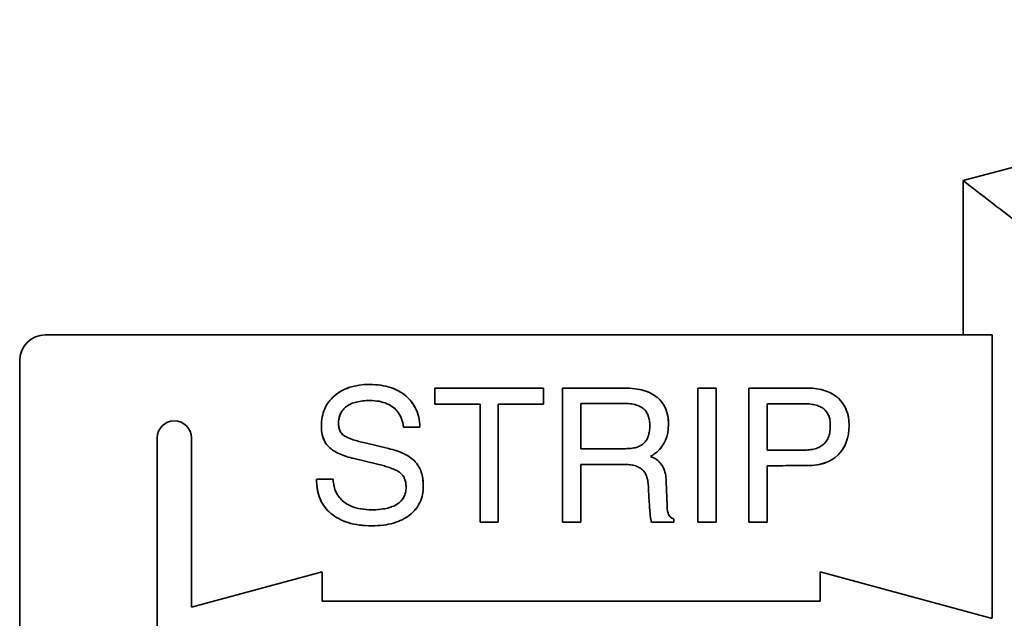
# Model space of a CAD drawing. Header units: millimetres. Extents: x -39 to 188, y 73 to 235.
# Tile 15 of 21: x 99.95 to 114.51, y 144.47 to 153.32. Entities that reach past the tile are written whole.
import ezdxf

# ---------------------------------------------------------------- set-up
doc = ezdxf.new("R2010")
doc.units = ezdxf.units.MM
doc.layers.add('Visible (ISO)', color=7, linetype='Continuous', lineweight=35)
doc.layers.add('Visible Narrow (ISO)', color=7, linetype='Continuous', lineweight=35)

msp = doc.modelspace()

# ---------------------------------------------------------------- linework, layer by layer
at = {"layer": 'Visible (ISO)'}
for p, q in [((113.896, 148.662), (100.333, 148.662)), ((113.896, 148.662), (114.325, 148.662)), ((114.325, 144.472), (114.325, 148.662)), ((99.952, 148.281), (99.952, 140.661)), ((106.086, 147.875), (107.694, 147.875)), ((106.086, 147.637), (106.086, 147.875)), ((107.694, 147.875), (107.694, 147.637)), ((107.976, 147.875), (108.898, 147.875)), ((107.976, 145.893), (107.976, 147.875)), ((109.977, 147.875), (110.246, 147.875)), ((109.977, 145.893), (109.977, 147.875)), ((110.246, 147.875), (110.246, 145.893)), ((110.731, 147.875), (111.597, 147.875)), ((110.731, 145.893), (110.731, 147.875)), ((106.756, 147.637), (106.086, 147.637)), ((106.756, 145.893), (106.756, 147.637)), ((107.024, 147.637), (107.024, 145.893)), ((107.694, 147.637), (107.024, 147.637)), ((108.244, 147.65), (108.244, 146.98)), ((108.887, 147.65), (108.244, 147.65)), ((109.477, 147.618), (109.477, 147.618)), ((110.999, 147.645), (110.999, 146.958)), ((111.531, 147.645), (110.999, 147.645)), ((105.869, 147.3), (105.623, 147.3)), ((101.984, 141.804), (101.984, 147.138)), ((102.492, 147.138), (102.492, 144.636)), ((105.057, 147.065), (105.402, 146.982)), ((109.477, 147.059), (109.477, 147.059)), ((108.244, 146.98), (108.907, 146.98)), ((109.278, 146.865), (109.322, 146.844)), ((110.999, 146.958), (111.531, 146.958)), ((105.241, 146.751), (104.896, 146.833)), ((108.244, 146.748), (108.244, 145.893)), ((108.88, 146.748), (108.244, 146.748)), ((110.999, 146.726), (110.999, 145.893)), ((104.34, 146.527), (104.586, 146.527)), ((109.51, 146.495), (109.521, 146.133)), ((109.254, 146.249), (109.247, 146.406)), ((107.024, 145.893), (106.756, 145.893)), ((108.244, 145.893), (107.976, 145.893)), ((109.622, 145.895), (109.291, 145.895)), ((109.622, 145.938), (109.622, 145.895)), ((110.246, 145.893), (109.977, 145.893)), ((110.999, 145.893), (110.731, 145.893)), ((102.492, 144.636), (104.422, 145.157)), ((104.422, 145.157), (104.422, 144.725)), ((111.785, 145.157), (114.328, 144.471)), ((111.785, 144.725), (111.785, 145.157)), ((104.422, 144.725), (111.785, 144.725))]:
    msp.add_line(p, q, dxfattribs=at)
for centre, radius, start in [((100.333, 148.281), 0.381, 90), ((102.238, 147.138), 0.254, 0)]:
    msp.add_arc(centre, radius, start, 180, dxfattribs=at)
for centre, major_axis, ratio, start_param, end_param in [((113.896, 150.944), (0.787, -0.606), 0.00001, 0.000014, 1.5708), ((114.993, 134.851), (-10.375, 12.923), 0.19354, 6.129038, 6.289079), ((90.618, 133.225), (18.826, 14.443), 0.133474, 6.181136, 6.313167), ((100.391, 139.846), (11.736, 7.793), 0.181174, 6.163457, 6.329762), ((113.396, 140.803), (8.669, -6.745), 0.160854, 3.056988, 3.097783), ((102.882, 151.541), (6.572, -4.519), 0.23898, 6.218551, 6.446054), ((100.174, 156.046), (11.922, -9.105), 0.18243, 6.256994, 6.421623), ((100.018, 161.554), (-11.996, 14.697), 0.162154, 3.010002, 3.15645), ((109.355, 146.8), (0.016, 1.05), 0.103722, 2.12421, 2.407113), ((109.644, 146.4), (-0.075, -0.418), 0.233757, 5.44633, 5.990906)]:
    msp.add_ellipse(centre, major_axis=major_axis, ratio=ratio, start_param=start_param, end_param=end_param, dxfattribs=at)
for points, knots in [([(104.822, 147.883), (104.779, 147.869), (104.739, 147.851), (104.703, 147.831), (104.667, 147.81), (104.634, 147.787), (104.604, 147.761)], [0.5000075, 0.5000075, 0.5000075, 0.5000075, 0.75, 0.75, 0.75, 1, 1, 1, 1]), ([(105.126, 147.929), (105.183, 147.929), (105.237, 147.925), (105.288, 147.917), (105.339, 147.91), (105.387, 147.899), (105.431, 147.885), (105.475, 147.87), (105.516, 147.853), (105.554, 147.832), (105.592, 147.811), (105.626, 147.787), (105.658, 147.761)], [0, 0, 0, 0, 0.25, 0.25, 0.25, 0.5, 0.5, 0.5, 0.75, 0.75, 0.75, 1, 1, 1, 1]), ([(105.554, 147.832), (105.517, 147.852), (105.477, 147.87), (105.433, 147.884), (105.433, 147.884), (105.433, 147.884), (105.433, 147.884)], [0.2501087, 0.2501087, 0.2501087, 0.2501087, 0.5, 0.5, 0.5, 0.5005259, 0.5005259, 0.5005259, 0.5005259]), ([(108.898, 147.875), (108.949, 147.875), (108.998, 147.872), (109.045, 147.866), (109.091, 147.861), (109.135, 147.852), (109.175, 147.84), (109.216, 147.828), (109.254, 147.814), (109.287, 147.796), (109.321, 147.779), (109.351, 147.759), (109.377, 147.737)], [0, 0, 0, 0, 0.25, 0.25, 0.25, 0.5, 0.5, 0.5, 0.75, 0.75, 0.75, 1, 1, 1, 1]), ([(111.597, 147.875), (111.646, 147.875), (111.693, 147.871), (111.736, 147.865), (111.78, 147.859), (111.82, 147.849), (111.858, 147.837), (111.896, 147.824), (111.931, 147.809), (111.962, 147.791), (111.994, 147.773), (112.022, 147.752), (112.048, 147.729)], [0, 0, 0, 0, 0.25, 0.25, 0.25, 0.5, 0.5, 0.5, 0.75, 0.75, 0.75, 1, 1, 1, 1]), ([(104.411, 147.311), (104.411, 147.361), (104.416, 147.407), (104.424, 147.45), (104.432, 147.493), (104.445, 147.533), (104.461, 147.57), (104.477, 147.606), (104.496, 147.64), (104.52, 147.672), (104.544, 147.704), (104.572, 147.734), (104.604, 147.761)], [0, 0, 0, 0, 0.25, 0.25, 0.25, 0.5, 0.5, 0.5, 0.75, 0.75, 0.75, 1, 1, 1, 1]), ([(105.658, 147.761), (105.69, 147.734), (105.719, 147.704), (105.744, 147.671), (105.769, 147.639), (105.79, 147.604), (105.808, 147.566), (105.825, 147.529), (105.839, 147.488), (105.85, 147.444), (105.86, 147.4), (105.867, 147.352), (105.869, 147.3)], [0, 0, 0, 0, 0.25, 0.25, 0.25, 0.5, 0.5, 0.5, 0.75, 0.75, 0.75, 1, 1, 1, 1]), ([(109.287, 147.796), (109.287, 147.796), (109.287, 147.796), (109.287, 147.796), (109.254, 147.813), (109.217, 147.828), (109.177, 147.84), (109.177, 147.84), (109.176, 147.84), (109.176, 147.84)], [0.2498479, 0.2498479, 0.2498479, 0.2498479, 0.25, 0.25, 0.25, 0.5, 0.5, 0.5, 0.5018803, 0.5018803, 0.5018803, 0.5018803]), ([(111.963, 147.791), (111.932, 147.808), (111.898, 147.824), (111.86, 147.836), (111.86, 147.836), (111.86, 147.836), (111.86, 147.836)], [0.250942, 0.250942, 0.250942, 0.250942, 0.5, 0.5, 0.5, 0.5012937, 0.5012937, 0.5012937, 0.5012937]), ([(104.782, 147.603), (104.762, 147.588), (104.745, 147.572), (104.731, 147.554), (104.716, 147.536), (104.704, 147.517), (104.694, 147.496), (104.685, 147.475), (104.677, 147.453), (104.672, 147.428), (104.667, 147.403), (104.665, 147.376), (104.665, 147.348)], [0, 0, 0, 0, 0.25, 0.25, 0.25, 0.5, 0.5, 0.5, 0.75, 0.75, 0.75, 1, 1, 1, 1]), ([(105.126, 147.691), (105.09, 147.691), (105.055, 147.69), (105.023, 147.686), (104.99, 147.683), (104.959, 147.677), (104.93, 147.67), (104.901, 147.663), (104.874, 147.654), (104.849, 147.642), (104.824, 147.631), (104.802, 147.618), (104.782, 147.603)], [0, 0, 0, 0, 0.25, 0.25, 0.25, 0.5, 0.5, 0.5, 0.75, 0.75, 0.75, 1, 1, 1, 1]), ([(105.476, 147.589), (105.447, 147.61), (105.416, 147.629), (105.38, 147.645), (105.345, 147.66), (105.306, 147.672), (105.263, 147.68), (105.22, 147.687), (105.175, 147.691), (105.126, 147.691)], [0, 0, 0, 0, 0.333333, 0.333333, 0.333333, 0.666667, 0.666667, 0.666667, 1, 1, 1, 1]), ([(105.476, 147.589), (105.504, 147.567), (105.528, 147.542), (105.548, 147.514), (105.548, 147.514), (105.548, 147.513), (105.548, 147.513)], [0, 0, 0, 0, 0.3333333, 0.3333333, 0.3333333, 0.335271, 0.335271, 0.335271, 0.335271]), ([(105.623, 147.3), (105.619, 147.344), (105.61, 147.384), (105.597, 147.419), (105.585, 147.455), (105.568, 147.486), (105.548, 147.514), (105.527, 147.542), (105.503, 147.567), (105.476, 147.589)], [0, 0, 0, 0, 0.333333, 0.333333, 0.333333, 0.666667, 0.666667, 0.666667, 1, 1, 1, 1]), ([(105.806, 147.571), (105.788, 147.608), (105.767, 147.642), (105.742, 147.673), (105.742, 147.674), (105.742, 147.674), (105.742, 147.674)], [0.5000524, 0.5000524, 0.5000524, 0.5000524, 0.75, 0.75, 0.75, 0.751746, 0.751746, 0.751746, 0.751746]), ([(109.174, 147.57), (109.158, 147.583), (109.14, 147.595), (109.12, 147.606), (109.1, 147.616), (109.077, 147.624), (109.052, 147.631), (109.028, 147.637), (109.002, 147.642), (108.974, 147.645), (108.947, 147.648), (108.918, 147.65), (108.887, 147.65)], [0, 0, 0, 0, 0.25, 0.25, 0.25, 0.5, 0.5, 0.5, 0.75, 0.75, 0.75, 1, 1, 1, 1]), ([(109.498, 147.575), (109.484, 147.608), (109.467, 147.637), (109.447, 147.664), (109.447, 147.664), (109.447, 147.664), (109.447, 147.664)], [0.5000007, 0.5000007, 0.5000007, 0.5000007, 0.75, 0.75, 0.75, 0.7500009, 0.7500009, 0.7500009, 0.7500009]), ([(111.837, 147.567), (111.82, 147.581), (111.8, 147.593), (111.778, 147.603), (111.757, 147.613), (111.732, 147.621), (111.706, 147.627), (111.68, 147.633), (111.652, 147.638), (111.623, 147.641), (111.594, 147.644), (111.564, 147.645), (111.531, 147.645)], [0, 0, 0, 0, 0.25, 0.25, 0.25, 0.5, 0.5, 0.5, 0.75, 0.75, 0.75, 1, 1, 1, 1]), ([(112.167, 147.563), (112.153, 147.596), (112.136, 147.625), (112.116, 147.653), (112.116, 147.653), (112.116, 147.653), (112.116, 147.653)], [0.5000054, 0.5000054, 0.5000054, 0.5000054, 0.75, 0.75, 0.75, 0.7500054, 0.7500054, 0.7500054, 0.7500054]), ([(104.672, 147.429), (104.672, 147.429), (104.673, 147.429), (104.673, 147.43), (104.678, 147.455), (104.686, 147.478), (104.696, 147.499)], [0.2482034, 0.2482034, 0.2482034, 0.2482034, 0.25, 0.25, 0.25, 0.499674, 0.499674, 0.499674, 0.499674]), ([(109.266, 147.319), (109.266, 147.347), (109.264, 147.373), (109.26, 147.398), (109.256, 147.422), (109.251, 147.445), (109.243, 147.466), (109.235, 147.488), (109.225, 147.507), (109.214, 147.524), (109.202, 147.541), (109.189, 147.556), (109.174, 147.57)], [0, 0, 0, 0, 0.25, 0.25, 0.25, 0.5, 0.5, 0.5, 0.75, 0.75, 0.75, 1, 1, 1, 1]), ([(109.214, 147.524), (109.225, 147.508), (109.234, 147.489), (109.242, 147.468), (109.242, 147.468), (109.242, 147.468), (109.242, 147.467)], [0.2527945, 0.2527945, 0.2527945, 0.2527945, 0.5, 0.5, 0.5, 0.5029104, 0.5029104, 0.5029104, 0.5029104]), ([(109.542, 147.337), (109.542, 147.383), (109.538, 147.426), (109.531, 147.466), (109.531, 147.466), (109.531, 147.466), (109.531, 147.466)], [0, 0, 0, 0, 0.25, 0.25, 0.25, 0.2500007, 0.2500007, 0.2500007, 0.2500007]), ([(111.837, 147.567), (111.853, 147.555), (111.867, 147.541), (111.879, 147.524), (111.879, 147.524), (111.879, 147.524), (111.879, 147.524)], [0, 0, 0, 0, 0.25, 0.25, 0.25, 0.2518336, 0.2518336, 0.2518336, 0.2518336]), ([(111.934, 147.323), (111.934, 147.351), (111.932, 147.377), (111.928, 147.401), (111.924, 147.425), (111.918, 147.447), (111.91, 147.468), (111.902, 147.488), (111.891, 147.507), (111.879, 147.524), (111.867, 147.54), (111.853, 147.555), (111.837, 147.567)], [0, 0, 0, 0, 0.25, 0.25, 0.25, 0.5, 0.5, 0.5, 0.75, 0.75, 0.75, 1, 1, 1, 1]), ([(111.91, 147.469), (111.918, 147.449), (111.924, 147.426), (111.928, 147.402), (111.928, 147.402), (111.928, 147.402), (111.928, 147.402)], [0.5022509, 0.5022509, 0.5022509, 0.5022509, 0.75, 0.75, 0.75, 0.7502849, 0.7502849, 0.7502849, 0.7502849]), ([(104.522, 147.005), (104.498, 147.029), (104.478, 147.055), (104.461, 147.086), (104.445, 147.116), (104.432, 147.15), (104.424, 147.188), (104.415, 147.225), (104.411, 147.266), (104.411, 147.311)], [0, 0, 0, 0, 0.333333, 0.333333, 0.333333, 0.666667, 0.666667, 0.666667, 1, 1, 1, 1]), ([(104.673, 147.277), (104.673, 147.277), (104.673, 147.277), (104.673, 147.277), (104.668, 147.298), (104.665, 147.322), (104.665, 147.348)], [0.6663435, 0.6663435, 0.6663435, 0.6663435, 0.6666667, 0.6666667, 0.6666667, 1, 1, 1, 1]), ([(104.665, 147.348), (104.665, 147.322), (104.668, 147.298), (104.673, 147.277), (104.679, 147.256), (104.688, 147.237), (104.699, 147.22), (104.711, 147.204), (104.725, 147.189), (104.743, 147.176)], [0, 0, 0, 0, 0.333333, 0.333333, 0.333333, 0.666667, 0.666667, 0.666667, 1, 1, 1, 1]), ([(105.597, 147.419), (105.597, 147.419), (105.597, 147.419), (105.597, 147.419), (105.61, 147.384), (105.619, 147.344), (105.623, 147.3)], [0.6666504, 0.6666504, 0.6666504, 0.6666504, 0.6666667, 0.6666667, 0.6666667, 1, 1, 1, 1]), ([(109.179, 147.061), (109.193, 147.074), (109.206, 147.089), (109.217, 147.107), (109.228, 147.125), (109.237, 147.145), (109.244, 147.167), (109.252, 147.19), (109.257, 147.214), (109.261, 147.239), (109.264, 147.264), (109.266, 147.291), (109.266, 147.319)], [0, 0, 0, 0, 0.25, 0.25, 0.25, 0.5, 0.5, 0.5, 0.75, 0.75, 0.75, 1, 1, 1, 1]), ([(111.837, 147.046), (111.853, 147.06), (111.867, 147.077), (111.88, 147.096), (111.892, 147.115), (111.902, 147.137), (111.911, 147.161), (111.919, 147.184), (111.925, 147.21), (111.929, 147.237), (111.932, 147.264), (111.934, 147.293), (111.934, 147.323)], [0, 0, 0, 0, 0.25, 0.25, 0.25, 0.5, 0.5, 0.5, 0.75, 0.75, 0.75, 1, 1, 1, 1]), ([(111.934, 147.323), (111.934, 147.292), (111.932, 147.263), (111.928, 147.236), (111.924, 147.209), (111.918, 147.183), (111.91, 147.16)], [0, 0, 0, 0, 0.25, 0.25, 0.25, 0.4950297, 0.4950297, 0.4950297, 0.4950297]), ([(104.424, 147.185), (104.433, 147.147), (104.446, 147.113), (104.462, 147.084), (104.463, 147.083), (104.463, 147.083), (104.463, 147.082)], [0.3362282, 0.3362282, 0.3362282, 0.3362282, 0.6666667, 0.6666667, 0.6666667, 0.6710708, 0.6710708, 0.6710708, 0.6710708]), ([(104.743, 147.176), (104.725, 147.189), (104.711, 147.204), (104.699, 147.221), (104.699, 147.221), (104.699, 147.221), (104.699, 147.221)], [0, 0, 0, 0, 0.3333333, 0.3333333, 0.3333333, 0.3349226, 0.3349226, 0.3349226, 0.3349226]), ([(104.743, 147.176), (104.761, 147.163), (104.783, 147.152), (104.806, 147.142), (104.829, 147.131), (104.854, 147.122), (104.88, 147.113), (104.907, 147.104), (104.935, 147.096), (104.964, 147.088), (104.994, 147.08), (105.024, 147.072), (105.057, 147.065)], [0, 0, 0, 0, 0.25, 0.25, 0.25, 0.5, 0.5, 0.5, 0.75, 0.75, 0.75, 1, 1, 1, 1]), ([(104.896, 146.833), (104.856, 146.842), (104.818, 146.853), (104.782, 146.864), (104.746, 146.876), (104.712, 146.889), (104.68, 146.903), (104.648, 146.917), (104.619, 146.933), (104.592, 146.95), (104.566, 146.967), (104.542, 146.985), (104.522, 147.005)], [0, 0, 0, 0, 0.25, 0.25, 0.25, 0.5, 0.5, 0.5, 0.75, 0.75, 0.75, 1, 1, 1, 1]), ([(108.907, 146.98), (108.936, 146.98), (108.964, 146.981), (108.99, 146.984), (109.017, 146.987), (109.042, 146.992), (109.065, 146.999), (109.088, 147.006), (109.11, 147.014), (109.129, 147.025), (109.148, 147.035), (109.165, 147.047), (109.179, 147.061)], [0, 0, 0, 0, 0.25, 0.25, 0.25, 0.5, 0.5, 0.5, 0.75, 0.75, 0.75, 1, 1, 1, 1]), ([(109.129, 147.025), (109.11, 147.015), (109.089, 147.006), (109.066, 146.999), (109.066, 146.999), (109.065, 146.999), (109.065, 146.999)], [0.2520875, 0.2520875, 0.2520875, 0.2520875, 0.5, 0.5, 0.5, 0.5041249, 0.5041249, 0.5041249, 0.5041249]), ([(109.37, 146.93), (109.399, 146.954), (109.424, 146.981), (109.445, 147.009), (109.445, 147.009), (109.445, 147.009), (109.445, 147.009)], [0, 0, 0, 0, 0.25, 0.25, 0.25, 0.2500026, 0.2500026, 0.2500026, 0.2500026]), ([(111.531, 146.958), (111.564, 146.958), (111.595, 146.96), (111.625, 146.963), (111.654, 146.966), (111.683, 146.972), (111.709, 146.979), (111.735, 146.986), (111.759, 146.995), (111.781, 147.006), (111.802, 147.018), (111.821, 147.031), (111.837, 147.046)], [0, 0, 0, 0, 0.25, 0.25, 0.25, 0.5, 0.5, 0.5, 0.75, 0.75, 0.75, 1, 1, 1, 1]), ([(105.402, 146.982), (105.445, 146.972), (105.486, 146.96), (105.525, 146.947), (105.564, 146.934), (105.6, 146.92), (105.634, 146.903), (105.667, 146.887), (105.698, 146.869), (105.726, 146.85), (105.753, 146.83), (105.777, 146.81), (105.798, 146.787)], [0, 0, 0, 0, 0.25, 0.25, 0.25, 0.5, 0.5, 0.5, 0.75, 0.75, 0.75, 1, 1, 1, 1]), ([(109.37, 146.93), (109.361, 146.923), (109.352, 146.915), (109.342, 146.908), (109.332, 146.9), (109.322, 146.893), (109.311, 146.886), (109.3, 146.879), (109.289, 146.872), (109.278, 146.865)], [0, 0, 0, 0, 0.333333, 0.333333, 0.333333, 0.666667, 0.666667, 0.666667, 1, 1, 1, 1]), ([(111.708, 146.979), (111.683, 146.972), (111.655, 146.967), (111.626, 146.963), (111.596, 146.96), (111.565, 146.958), (111.531, 146.958)], [0.5064184, 0.5064184, 0.5064184, 0.5064184, 0.75, 0.75, 0.75, 1, 1, 1, 1]), ([(105.578, 146.622), (105.563, 146.635), (105.546, 146.645), (105.527, 146.655), (105.508, 146.665), (105.488, 146.674), (105.466, 146.683), (105.445, 146.691), (105.422, 146.699), (105.398, 146.707), (105.374, 146.715), (105.349, 146.722), (105.323, 146.73), (105.297, 146.737), (105.27, 146.744), (105.241, 146.751)], [0, 0, 0, 0, 0.2, 0.2, 0.2, 0.4, 0.4, 0.4, 0.6, 0.6, 0.6, 0.8, 0.8, 0.8, 1, 1, 1, 1]), ([(105.866, 146.686), (105.865, 146.688), (105.864, 146.691), (105.863, 146.693), (105.845, 146.729), (105.823, 146.76), (105.798, 146.787)], [0.6442774, 0.6442774, 0.6442774, 0.6442774, 0.6666667, 0.6666667, 0.6666667, 1, 1, 1, 1]), ([(105.798, 146.787), (105.817, 146.766), (105.834, 146.743), (105.849, 146.717), (105.864, 146.692), (105.877, 146.664), (105.887, 146.633), (105.898, 146.603), (105.905, 146.57), (105.91, 146.536), (105.915, 146.501), (105.918, 146.464), (105.918, 146.424)], [0, 0, 0, 0, 0.25, 0.25, 0.25, 0.5, 0.5, 0.5, 0.75, 0.75, 0.75, 1, 1, 1, 1]), ([(109.157, 146.668), (109.142, 146.682), (109.125, 146.694), (109.105, 146.704), (109.086, 146.714), (109.064, 146.723), (109.04, 146.729), (109.017, 146.736), (108.991, 146.74), (108.965, 146.743), (108.938, 146.746), (108.91, 146.748), (108.88, 146.748)], [0, 0, 0, 0, 0.25, 0.25, 0.25, 0.5, 0.5, 0.5, 0.75, 0.75, 0.75, 1, 1, 1, 1]), ([(109.322, 146.844), (109.351, 146.83), (109.377, 146.812), (109.401, 146.789), (109.424, 146.767), (109.445, 146.739), (109.461, 146.708), (109.477, 146.677), (109.488, 146.643), (109.496, 146.607), (109.504, 146.572), (109.508, 146.534), (109.51, 146.495)], [0, 0, 0, 0, 0.25, 0.25, 0.25, 0.5, 0.5, 0.5, 0.75, 0.75, 0.75, 1, 1, 1, 1]), ([(109.457, 146.715), (109.45, 146.728), (109.443, 146.739), (109.435, 146.75), (109.423, 146.766), (109.41, 146.781), (109.396, 146.793)], [0.494546, 0.494546, 0.494546, 0.494546, 0.6, 0.6, 0.6, 0.7560731, 0.7560731, 0.7560731, 0.7560731]), ([(111.597, 146.729), (111.524, 146.729), (111.453, 146.729), (111.385, 146.729), (111.316, 146.729), (111.25, 146.729), (111.185, 146.728), (111.121, 146.728), (111.059, 146.727), (110.999, 146.726)], [0, 0, 0, 0, 0.333333, 0.333333, 0.333333, 0.666667, 0.666667, 0.666667, 1, 1, 1, 1]), ([(111.739, 146.74), (111.739, 146.74), (111.739, 146.74), (111.739, 146.74), (111.784, 146.747), (111.825, 146.758), (111.862, 146.772)], [0.2499969, 0.2499969, 0.2499969, 0.2499969, 0.25, 0.25, 0.25, 0.4999962, 0.4999962, 0.4999962, 0.4999962]), ([(105.663, 146.411), (105.663, 146.435), (105.661, 146.457), (105.658, 146.478), (105.654, 146.498), (105.649, 146.518), (105.642, 146.536), (105.635, 146.553), (105.626, 146.57), (105.615, 146.584), (105.604, 146.599), (105.592, 146.611), (105.578, 146.622)], [0, 0, 0, 0, 0.25, 0.25, 0.25, 0.5, 0.5, 0.5, 0.75, 0.75, 0.75, 1, 1, 1, 1]), ([(105.615, 146.584), (105.625, 146.57), (105.634, 146.554), (105.641, 146.537), (105.641, 146.537), (105.641, 146.536), (105.641, 146.536)], [0.2511102, 0.2511102, 0.2511102, 0.2511102, 0.5, 0.5, 0.5, 0.5015796, 0.5015796, 0.5015796, 0.5015796]), ([(109.247, 146.406), (109.246, 146.434), (109.243, 146.461), (109.239, 146.487), (109.235, 146.513), (109.23, 146.537), (109.222, 146.56), (109.215, 146.582), (109.205, 146.603), (109.195, 146.621), (109.184, 146.639), (109.171, 146.655), (109.157, 146.668)], [0, 0, 0, 0, 0.25, 0.25, 0.25, 0.5, 0.5, 0.5, 0.75, 0.75, 0.75, 1, 1, 1, 1]), ([(104.553, 146.022), (104.518, 146.051), (104.487, 146.083), (104.46, 146.119), (104.433, 146.155), (104.409, 146.196), (104.391, 146.24), (104.373, 146.283), (104.36, 146.33), (104.352, 146.378), (104.344, 146.426), (104.34, 146.475), (104.34, 146.527)], [0, 0, 0, 0, 0.25, 0.25, 0.25, 0.5, 0.5, 0.5, 0.75, 0.75, 0.75, 1, 1, 1, 1]), ([(104.346, 146.419), (104.348, 146.4), (104.351, 146.382), (104.354, 146.364), (104.355, 146.361), (104.356, 146.357), (104.356, 146.354)], [0.1618517, 0.1618517, 0.1618517, 0.1618517, 0.25, 0.25, 0.25, 0.2677573, 0.2677573, 0.2677573, 0.2677573]), ([(104.586, 146.527), (104.587, 146.49), (104.592, 146.455), (104.599, 146.423), (104.606, 146.391), (104.616, 146.362), (104.629, 146.334), (104.642, 146.307), (104.658, 146.282), (104.677, 146.259), (104.696, 146.235), (104.718, 146.214), (104.743, 146.194)], [0, 0, 0, 0, 0.25, 0.25, 0.25, 0.5, 0.5, 0.5, 0.75, 0.75, 0.75, 1, 1, 1, 1]), ([(105.918, 146.424), (105.918, 146.382), (105.914, 146.341), (105.906, 146.301), (105.898, 146.261), (105.885, 146.222), (105.868, 146.185), (105.85, 146.148), (105.828, 146.113), (105.802, 146.082), (105.776, 146.05), (105.746, 146.023), (105.713, 145.997)], [0, 0, 0, 0, 0.25, 0.25, 0.25, 0.5, 0.5, 0.5, 0.75, 0.75, 0.75, 1, 1, 1, 1]), ([(109.222, 146.559), (109.229, 146.537), (109.235, 146.514), (109.239, 146.488), (109.243, 146.462), (109.246, 146.435), (109.247, 146.406)], [0.5060775, 0.5060775, 0.5060775, 0.5060775, 0.75, 0.75, 0.75, 1, 1, 1, 1]), ([(105.535, 146.162), (105.557, 146.176), (105.575, 146.192), (105.591, 146.209), (105.607, 146.227), (105.621, 146.246), (105.631, 146.266), (105.642, 146.287), (105.65, 146.309), (105.655, 146.333), (105.66, 146.357), (105.663, 146.383), (105.663, 146.411)], [0, 0, 0, 0, 0.25, 0.25, 0.25, 0.5, 0.5, 0.5, 0.75, 0.75, 0.75, 1, 1, 1, 1]), ([(104.395, 146.231), (104.395, 146.23), (104.396, 146.229), (104.396, 146.228), (104.414, 146.187), (104.435, 146.151), (104.461, 146.117)], [0.4931057, 0.4931057, 0.4931057, 0.4931057, 0.5, 0.5, 0.5, 0.7475713, 0.7475713, 0.7475713, 0.7475713]), ([(104.743, 146.194), (104.775, 146.169), (104.811, 146.147), (104.853, 146.13), (104.895, 146.112), (104.943, 146.099), (104.994, 146.09), (105.045, 146.081), (105.1, 146.077), (105.159, 146.077)], [0, 0, 0, 0, 0.333333, 0.333333, 0.333333, 0.666667, 0.666667, 0.666667, 1, 1, 1, 1]), ([(105.159, 146.077), (105.198, 146.077), (105.235, 146.078), (105.27, 146.082), (105.306, 146.085), (105.339, 146.09), (105.371, 146.097), (105.403, 146.104), (105.433, 146.113), (105.46, 146.123), (105.488, 146.134), (105.512, 146.147), (105.535, 146.162)], [0, 0, 0, 0, 0.25, 0.25, 0.25, 0.5, 0.5, 0.5, 0.75, 0.75, 0.75, 1, 1, 1, 1]), ([(105.63, 146.264), (105.63, 146.264), (105.63, 146.264), (105.63, 146.264), (105.619, 146.244), (105.606, 146.226), (105.591, 146.209), (105.591, 146.209), (105.591, 146.209), (105.591, 146.209)], [0.4996761, 0.4996761, 0.4996761, 0.4996761, 0.5, 0.5, 0.5, 0.75, 0.75, 0.75, 0.7507221, 0.7507221, 0.7507221, 0.7507221]), ([(105.159, 145.839), (105.093, 145.839), (105.031, 145.843), (104.973, 145.851), (104.914, 145.859), (104.859, 145.871), (104.808, 145.887), (104.757, 145.902), (104.71, 145.922), (104.668, 145.945), (104.625, 145.967), (104.587, 145.993), (104.553, 146.022)], [0, 0, 0, 0, 0.25, 0.25, 0.25, 0.5, 0.5, 0.5, 0.75, 0.75, 0.75, 1, 1, 1, 1]), ([(105.713, 145.997), (105.681, 145.972), (105.646, 145.95), (105.606, 145.93), (105.567, 145.911), (105.524, 145.894), (105.477, 145.88), (105.431, 145.867), (105.381, 145.856), (105.328, 145.85), (105.274, 145.843), (105.218, 145.839), (105.159, 145.839)], [0, 0, 0, 0, 0.25, 0.25, 0.25, 0.5, 0.5, 0.5, 0.75, 0.75, 0.75, 1, 1, 1, 1]), ([(109.291, 145.895), (109.289, 145.9), (109.287, 145.906), (109.286, 145.912), (109.284, 145.918), (109.283, 145.924), (109.282, 145.93), (109.28, 145.937), (109.279, 145.944), (109.278, 145.951), (109.277, 145.958), (109.276, 145.965), (109.275, 145.973), (109.274, 145.98), (109.273, 145.988), (109.272, 145.996), (109.272, 146.004), (109.271, 146.013), (109.27, 146.021)], [0, 0, 0, 0, 0.166667, 0.166667, 0.166667, 0.333333, 0.333333, 0.333333, 0.5, 0.5, 0.5, 0.666667, 0.666667, 0.666667, 0.833333, 0.833333, 0.833333, 1, 1, 1, 1]), ([(109.543, 146.005), (109.548, 145.996), (109.554, 145.987), (109.562, 145.979), (109.569, 145.971), (109.578, 145.964), (109.588, 145.957), (109.599, 145.95), (109.61, 145.944), (109.622, 145.938)], [0, 0, 0, 0, 0.333333, 0.333333, 0.333333, 0.666667, 0.666667, 0.666667, 1, 1, 1, 1]), ([(104.667, 145.945), (104.709, 145.922), (104.755, 145.903), (104.805, 145.888), (104.805, 145.888), (104.806, 145.887), (104.806, 145.887)], [0.2508828, 0.2508828, 0.2508828, 0.2508828, 0.5, 0.5, 0.5, 0.501481, 0.501481, 0.501481, 0.501481]), ([(104.97, 145.852), (104.97, 145.852), (104.97, 145.852), (104.97, 145.852), (105.029, 145.844), (105.092, 145.839), (105.159, 145.839)], [0.7496575, 0.7496575, 0.7496575, 0.7496575, 0.75, 0.75, 0.75, 1, 1, 1, 1])]:
    msp.add_open_spline(points, degree=3, knots=knots, dxfattribs=at)
for points in [[(105.29, 147.917), (105.238, 147.925), (105.184, 147.929), (105.126, 147.929)], [(104.732, 147.556), (104.746, 147.573), (104.763, 147.589), (104.782, 147.603)], [(105.869, 147.3), (105.867, 147.353), (105.86, 147.401), (105.85, 147.446)], [(112.117, 146.972), (112.137, 147.002), (112.154, 147.035), (112.167, 147.071)], [(105.918, 146.424), (105.918, 146.477), (105.913, 146.526), (105.904, 146.57)], [(105.906, 146.298), (105.914, 146.337), (105.918, 146.379), (105.918, 146.424)], [(104.676, 146.259), (104.657, 146.283), (104.642, 146.308), (104.629, 146.335)], [(105.159, 146.077), (105.102, 146.077), (105.049, 146.081), (105, 146.089)], [(105.713, 145.997), (105.748, 146.024), (105.778, 146.053), (105.803, 146.084)]]:
    msp.add_open_spline(points, degree=3, dxfattribs=at)
at = {"layer": 'Visible Narrow (ISO)'}
for p, q in [((113.896, 150.944), (122.884, 153.324)), ((113.896, 148.662), (113.896, 150.944))]:
    msp.add_line(p, q, dxfattribs=at)

doc.saveas('drawing.dxf')
